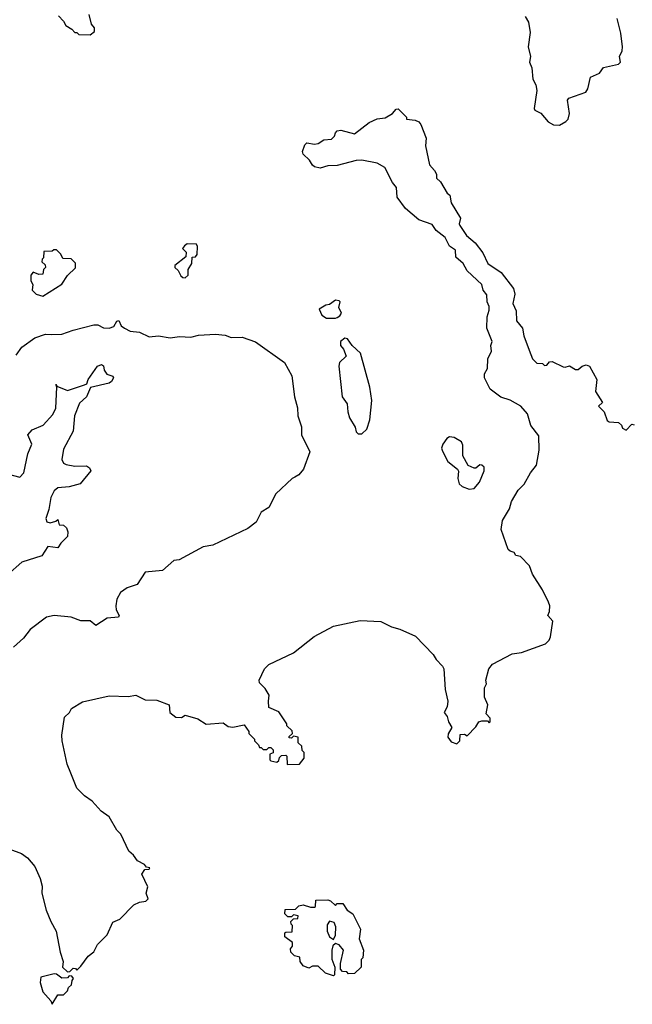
# Model space of a CAD drawing. Extents: x 1793424 to 1900092, y 321114 to 470632.
# Tile 172 of 256: x 1868034 to 1871258, y 411990 to 417168. Entities that reach past the tile are written whole.
import ezdxf

# ---------------------------------------------------------------- set-up
doc = ezdxf.new("R2010")
doc.units = 0

msp = doc.modelspace()

# ---------------------------------------------------------------- linework, layer by layer
at = {"layer": '0CON05XD'}
for points in [[(1868238.3, 417188.3), (1868265, 417160), (1868277, 417137), (1868308.3, 417118.3), (1868325, 417100), (1868335, 417100), (1868345, 417090), (1868405, 417087.5), (1868427.5, 417105), (1868427.5, 417125), (1868412.5, 417145), (1868400, 417195)], [(1870693.5, 417185), (1870710.5, 417155), (1870720.7, 417100.7), (1870710, 417025), (1870721.2, 416975), (1870716.4, 416945), (1870728.8, 416915), (1870733.3, 416855), (1870750, 416825), (1870754.4, 416795), (1870740.3, 416700.3), (1870745, 416692), (1870775.7, 416675.7), (1870815, 416630), (1870842.5, 416615), (1870875, 416612.5), (1870907.9, 416632.1), (1870919.2, 416645), (1870927.5, 416675), (1870916.2, 416745), (1870923.8, 416755), (1871013.6, 416786.4), (1871023.9, 416805), (1871036.7, 416865), (1871085, 416886.7), (1871105, 416917.1), (1871185, 416934.2), (1871195.7, 416945), (1871190, 416975), (1871203.6, 417005), (1871205.3, 417024.7), (1871196.8, 417096.8), (1871177.5, 417175)], [(1867935, 412823.3), (1868043.9, 412783.9), (1868075, 412760), (1868114.1, 412714.1), (1868141.2, 412651.2), (1868151.7, 412611.7), (1868150, 412575), (1868174.2, 412484.2), (1868198, 412425), (1868226.2, 412375), (1868246.7, 412265), (1868262.5, 412215), (1868260, 412185), (1868285, 412160), (1868298.3, 412161.7), (1868315, 412180), (1868328.3, 412178.3), (1868335, 412170), (1868355, 412190), (1868395, 412242.5), (1868424.1, 412265.9), (1868443.8, 412305), (1868494, 412355), (1868525, 412421.2), (1868561.7, 412438.3), (1868635, 412512.5), (1868665, 412526.7), (1868697, 412533), (1868710, 412545), (1868700, 412575), (1868707.5, 412607.5), (1868677.5, 412675), (1868691.7, 412698.3), (1868715, 412700), (1868718.3, 412708.3), (1868701.7, 412711.7), (1868690, 412725), (1868654, 412744), (1868633.3, 412775), (1868607.5, 412795), (1868566.2, 412885), (1868545, 412906.2), (1868505.6, 412975.6), (1868463.3, 413005), (1868415, 413058.8), (1868375, 413086.2), (1868335, 413126.7), (1868303.8, 413205), (1868283, 413253), (1868257.5, 413375), (1868255.8, 413405), (1868270.6, 413499.4), (1868296.7, 413525), (1868307.5, 413545), (1868365, 413581.2), (1868505, 413611.4), (1868605, 413608.1), (1868645, 413616.2), (1868695, 413592), (1868755, 413590), (1868820, 413565), (1868823.3, 413525), (1868855, 413500), (1868885, 413497.5), (1868905, 413510), (1868971.7, 413491.7), (1869015, 413462.5), (1869105, 413470), (1869131.2, 413451.2), (1869155, 413446.7), (1869215, 413460), (1869240, 413425), (1869240, 413415), (1869270, 413385), (1869270, 413375), (1869290, 413355), (1869295, 413340), (1869305, 413340), (1869315, 413330), (1869335, 413330), (1869345, 413340), (1869355, 413340), (1869368.3, 413328.3), (1869368.3, 413311.7), (1869350, 413305), (1869350, 413275), (1869355, 413270), (1869387, 413263), (1869398.3, 413271.7), (1869401.7, 413288.3), (1869411.7, 413298.3), (1869435, 413300), (1869440, 413295), (1869441.7, 413251.7), (1869507, 413253), (1869530, 413285), (1869530, 413315), (1869520, 413325), (1869518.3, 413348.3), (1869500, 413365), (1869500, 413395), (1869475, 413400), (1869465, 413390), (1869451.7, 413391.7), (1869451.7, 413398.3), (1869470, 413415), (1869468.3, 413428.3), (1869440, 413455), (1869440, 413465), (1869398.3, 413528.3), (1869345, 413550), (1869342.5, 413585), (1869347.5, 413615), (1869325, 413650), (1869295, 413680), (1869293.3, 413695), (1869322.5, 413755), (1869345, 413776.7), (1869475, 413838.8), (1869583.3, 413925), (1869685, 413978.8), (1869825, 414008), (1869935, 414003.3), (1869990, 413975), (1870035, 413963.3), (1870116.1, 413926.1), (1870209.3, 413829.3), (1870225, 413802.5), (1870258.3, 413768.3), (1870266.2, 413755), (1870272, 413645), (1870287.5, 413585), (1870282.5, 413555), (1870267.5, 413525), (1870283.3, 413503.3), (1870290, 413475), (1870307.5, 413445), (1870288.3, 413411.7), (1870287.5, 413395), (1870305, 413370), (1870335, 413360), (1870350, 413375), (1870351.7, 413408.3), (1870375, 413410), (1870388.3, 413401.7), (1870435, 413450), (1870450, 413475), (1870465, 413480), (1870495, 413480), (1870505, 413470), (1870510, 413475), (1870510, 413495), (1870488.3, 413518.3), (1870496.7, 413565), (1870480, 413605), (1870480, 413655), (1870490, 413675), (1870487.5, 413695), (1870502.5, 413755), (1870521.7, 413778.3), (1870625, 413832.5), (1870675, 413840), (1870800, 413885), (1870820, 413905), (1870827, 413923), (1870840, 414005), (1870812.5, 414035), (1870822.5, 414055), (1870823.3, 414085), (1870816.7, 414105), (1870785, 414170), (1870731.7, 414251.7), (1870716.1, 414296.1), (1870670, 414345), (1870645, 414350), (1870636.4, 414366.4), (1870615, 414372.5), (1870605, 414382.5), (1870567, 414487), (1870573.8, 414535), (1870611.2, 414595), (1870622, 414635), (1870657, 414693), (1870688.8, 414725), (1870721.2, 414785), (1870753.9, 414826.1), (1870767.5, 414905), (1870765, 414980), (1870724.1, 415034.1), (1870706.7, 415095), (1870671.2, 415135), (1870615, 415166.2), (1870565, 415182.9), (1870510, 415225), (1870480, 415285), (1870480, 415305), (1870496, 415334), (1870496.7, 415385), (1870516.1, 415423.9), (1870513.3, 415455), (1870520, 415475), (1870491.2, 415545), (1870493.3, 415605), (1870505, 415640), (1870505, 415660), (1870493.8, 415685), (1870491.7, 415721.7), (1870473.3, 415745), (1870465.8, 415775.8), (1870387.7, 415847.7), (1870367.5, 415885), (1870329.3, 415919.3), (1870326.4, 415956.4), (1870296.1, 415976.1), (1870272, 416022), (1870225, 416060), (1870205, 416090), (1870135, 416116.2), (1870063.3, 416175), (1870020, 416235), (1870017.5, 416285), (1869995, 416312.5), (1869955, 416390), (1869915, 416413.3), (1869835, 416430), (1869805, 416428), (1869705, 416401.2), (1869655, 416398.8), (1869615, 416386.7), (1869585, 416393.3), (1869575, 416402.5), (1869559.3, 416429.3), (1869525, 416460), (1869522.5, 416475), (1869535, 416510), (1869545, 416520), (1869585, 416512.5), (1869605, 416517.5), (1869633.6, 416536.4), (1869675, 416540), (1869691.2, 416555), (1869696.2, 416573.8), (1869705, 416583.3), (1869723.9, 416586.1), (1869795, 416567.5), (1869872.5, 416627.5), (1869915, 416646.7), (1869957.7, 416652.3), (1869996.2, 416673.8), (1870015, 416697.5), (1870025, 416700), (1870070, 416655), (1870070, 416645), (1870115, 416640), (1870135, 416630), (1870145, 416617.5), (1870172.5, 416545), (1870169.2, 416505), (1870190, 416405), (1870217.5, 416375), (1870226.4, 416356.4), (1870227.5, 416335), (1870247.5, 416315), (1870283.3, 416255), (1870296.7, 416245), (1870303.8, 416205), (1870353.3, 416125), (1870346, 416095), (1870349.2, 416085), (1870385, 416033.3), (1870430, 415995), (1870471.3, 415941.3), (1870498, 415885), (1870568.3, 415838.3), (1870632, 415755), (1870640, 415725), (1870629.2, 415675), (1870646.1, 415636.1), (1870648.8, 415585), (1870680, 415545), (1870686.7, 415505), (1870715, 415430), (1870732.5, 415385), (1870755, 415362.5), (1870785, 415360), (1870795, 415350), (1870808.3, 415351.7), (1870821.7, 415368.3), (1870835, 415370), (1870893, 415343), (1870905, 415340), (1870927, 415347), (1870958.3, 415328.3), (1870971.7, 415328.3), (1870993.9, 415346.1), (1871015, 415353.3), (1871032.5, 415345), (1871070, 415275), (1871063, 415213), (1871100, 415155), (1871080, 415135), (1871110, 415105), (1871125, 415060), (1871135, 415052.5), (1871185, 415050), (1871200, 415035), (1871205, 415020), (1871225, 415010), (1871255, 415040), (1871267, 415037)], [(1868155, 415713.3), (1868255, 415777.5), (1868285, 415822.5), (1868327, 415863), (1868327, 415887), (1868305, 415910), (1868261.7, 415911.7), (1868250, 415935), (1868227, 415957), (1868213, 415957), (1868205, 415950), (1868161.7, 415948.3), (1868160, 415915), (1868151.7, 415908.3), (1868150, 415895), (1868168.3, 415878.3), (1868170, 415865), (1868160, 415855), (1868155, 415830), (1868135, 415827.5), (1868105, 415840), (1868092.5, 415825), (1868092.5, 415795), (1868102.5, 415775), (1868100, 415745), (1868120, 415725), (1868155, 415713.3)], [(1868905, 415810), (1868920, 415825), (1868920, 415855), (1868940, 415885), (1868941.7, 415918.3), (1868958.3, 415921.7), (1868967, 415933), (1868970, 415975), (1868965, 415987.5), (1868915, 415990), (1868901.7, 415978.3), (1868890, 415965), (1868910, 415945), (1868908.3, 415921.7), (1868850, 415875), (1868850, 415865), (1868868.3, 415848.3), (1868881.7, 415821.7), (1868891.7, 415811.7), (1868905, 415810)], [(1869695, 415597.5), (1869705, 415602.5), (1869719.3, 415610.7), (1869727.5, 415625), (1869712.5, 415655), (1869720, 415685), (1869715, 415690), (1869695, 415692.5), (1869665, 415670), (1869645, 415667.5), (1869610, 415645), (1869623.6, 415613.6), (1869648.3, 415598.3), (1869695, 415597.5)], [(1868015, 415404), (1868046, 415445), (1868114.3, 415495.7), (1868170, 415515), (1868202.9, 415512.9), (1868255, 415514.2), (1868315, 415535.8), (1868425, 415563.5), (1868445, 415562.9), (1868475, 415547.5), (1868505, 415546), (1868530, 415555), (1868545, 415582.5), (1868555, 415586.7), (1868567.3, 415557.3), (1868585.5, 415545.5), (1868615, 415530.8), (1868665, 415524), (1868715, 415500), (1868765, 415505.8), (1868825, 415494.2), (1868875, 415502), (1868935, 415499.2), (1868975, 415508.6), (1869063.9, 415513.9), (1869115, 415508.8), (1869146.4, 415496.4), (1869205, 415498), (1869275, 415473.8), (1869426.7, 415365), (1869466.7, 415295), (1869480, 415185), (1869496.1, 415126.1), (1869497.5, 415085), (1869516.1, 415026.1), (1869516.2, 414985), (1869561.2, 414895), (1869526.7, 414805), (1869502.5, 414775), (1869482.5, 414762.5), (1869467.5, 414755), (1869382.5, 414675), (1869345, 414603.3), (1869305, 414577.5), (1869277.5, 414525), (1869235, 414492.5), (1869050, 414405), (1869000, 414395), (1868873.3, 414326.7), (1868845, 414323.3), (1868785, 414271.2), (1868695, 414263.3), (1868652.3, 414197.7), (1868599.3, 414180.7), (1868563.8, 414155), (1868545, 414120), (1868540, 414085), (1868542, 414065), (1868556.7, 414035), (1868553.3, 414026.7), (1868495, 414020.6), (1868435, 413982), (1868405, 414007.5), (1868355, 414006.7), (1868305, 414026.7), (1868215, 414033.8), (1868175, 414026.7), (1868088.8, 413961.2), (1868054.2, 413915.8), (1868001.7, 413868.3)], [(1869835, 414990), (1869860, 415015), (1869876.4, 415063.6), (1869886.7, 415165), (1869876.1, 415236.1), (1869826.7, 415415), (1869784.1, 415454.1), (1869759.3, 415489.3), (1869745, 415492.5), (1869722.5, 415475), (1869722.5, 415455), (1869737.5, 415435), (1869751.7, 415398.3), (1869717.5, 415365), (1869712.5, 415345), (1869730, 415185), (1869757, 415147), (1869760, 415105), (1869770, 415075), (1869800, 415025), (1869805, 415000), (1869815, 414990), (1869835, 414990)], [(1867975, 414777.5), (1868035, 414762.5), (1868056, 414785), (1868077.5, 414885), (1868098.8, 414935), (1868077.5, 414985), (1868099.3, 415010.7), (1868157.5, 415035), (1868208.8, 415091.2), (1868223.8, 415125), (1868230, 415235), (1868225, 415250), (1868230, 415240), (1868285, 415218), (1868375, 415247.5), (1868386.7, 415253.3), (1868393.8, 415275), (1868444, 415345), (1868465, 415353.8), (1868475, 415347.5), (1868478.8, 415325), (1868493, 415303), (1868523.6, 415293.6), (1868528, 415285), (1868517.5, 415265), (1868505, 415257.1), (1868407, 415233), (1868386.2, 415185), (1868348, 415152), (1868322, 415085), (1868315.7, 415004.3), (1868265, 414910), (1868255.7, 414855.7), (1868265, 414836.2), (1868278.3, 414828.3), (1868325, 414820.8), (1868385, 414822), (1868402, 414812), (1868408, 414795), (1868352.4, 414727.6), (1868295, 414710.8), (1868235, 414706), (1868215, 414690), (1868198.1, 414655), (1868187.9, 414592.1), (1868171.2, 414545), (1868177, 414527), (1868195, 414522.5), (1868225, 414530), (1868235, 414540), (1868241.7, 414511.7), (1868265, 414510), (1868280, 414495), (1868287.5, 414475), (1868285, 414450), (1868250, 414415), (1868235, 414390), (1868183, 414397), (1868150.7, 414349.3), (1868045, 414316), (1867970.7, 414249.3)], [(1870398.3, 414698.3), (1870425, 414702.5), (1870453.3, 414735), (1870477.5, 414795), (1870477.5, 414815), (1870466.1, 414826.1), (1870455, 414826.7), (1870435, 414810), (1870425, 414810), (1870394.2, 414824.2), (1870365.4, 414875), (1870365, 414930), (1870358.1, 414948.1), (1870320.3, 414970.3), (1870295, 414974.2), (1870281.2, 414965), (1870260, 414935), (1870253.3, 414915), (1870259.3, 414899.3), (1870287.5, 414845), (1870337.5, 414805), (1870343, 414793), (1870340, 414755), (1870347, 414727), (1870363, 414713), (1870398.3, 414698.3)], [(1869685, 412140), (1869643, 412153), (1869605, 412190), (1869575, 412190), (1869555, 412180), (1869525, 412192.5), (1869510, 412215), (1869508.3, 412238.3), (1869480, 412245), (1869460, 412265), (1869458.3, 412281.7), (1869470, 412295), (1869470, 412315), (1869430, 412345), (1869430, 412365), (1869435, 412370), (1869468.3, 412371.7), (1869470, 412405), (1869461.7, 412411.7), (1869460, 412425), (1869475, 412440), (1869498.3, 412441.7), (1869500, 412455), (1869475, 412460), (1869465, 412450), (1869445, 412450), (1869430, 412465), (1869431.7, 412488.3), (1869485, 412490), (1869503, 412507), (1869525, 412512.5), (1869565, 412500), (1869585, 412500), (1869590, 412505), (1869591.7, 412538.3), (1869655, 412540), (1869670, 412535), (1869695, 412510), (1869705, 412520), (1869735, 412520), (1869757.5, 412485), (1869786.7, 412465), (1869827.5, 412385), (1869820, 412335), (1869842.5, 412275), (1869840, 412235), (1869830, 412225), (1869830, 412185), (1869795, 412152.5), (1869765, 412150), (1869755, 412160), (1869731.7, 412161.7), (1869722.5, 412175), (1869722.5, 412205), (1869737.5, 412275), (1869715, 412302.5), (1869695, 412310), (1869681.7, 412298.3), (1869676.1, 412273.9), (1869677, 412227), (1869692.5, 412185), (1869690, 412145), (1869685, 412140)], [(1869685, 412330), (1869696.1, 412353.9), (1869698.3, 412398.3), (1869689.5, 412419.5), (1869665, 412427.5), (1869652, 412408), (1869651.2, 412375), (1869664.2, 412344.2), (1869685, 412330)], [(1868205, 411990), (1868235, 412040), (1868265, 412040), (1868285, 412060), (1868291.7, 412078.3), (1868307, 412093), (1868310, 412115), (1868317.5, 412125), (1868308.3, 412138.3), (1868295, 412140), (1868285, 412130), (1868255, 412127.5), (1868228.3, 412148.3), (1868215, 412150), (1868145, 412132.5), (1868141.2, 412105), (1868156.7, 412055), (1868198.3, 412008.3), (1868205, 411990)]]:
    msp.add_lwpolyline(points, dxfattribs=at)

doc.saveas('drawing.dxf')
